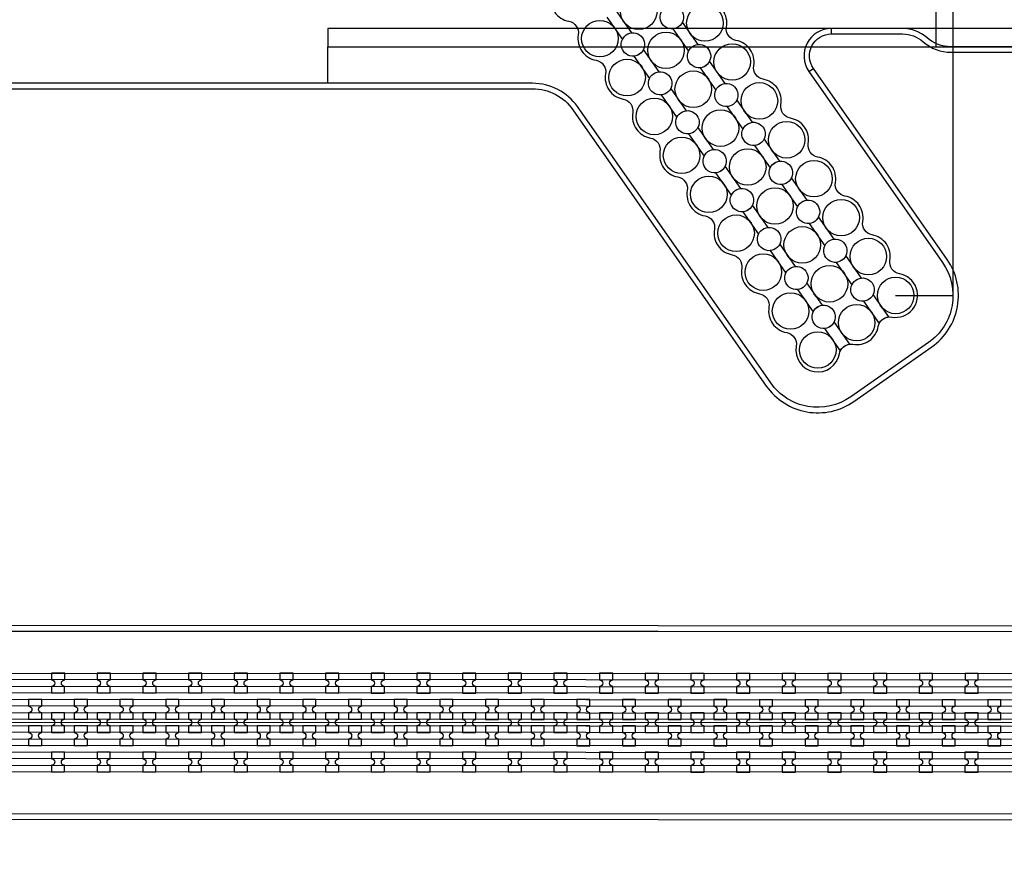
# Model space of a CAD drawing. Extents: x -63500 to 63500, y -63500 to 63500.
# Tile 139 of 256: x 10335 to 15725, y -20213 to -15542. Entities that reach past the tile are written whole.
import ezdxf

# ---------------------------------------------------------------- set-up
doc = ezdxf.new("R2010")
doc.units = 13
doc.header["$MEASUREMENT"] = 0
for name, color, linetype in [('1_Metal', 2, 'Continuous'), ('2_Electrodes', 5, 'Continuous'), ('3_Outline', 4, 'Continuous')]:
    doc.layers.add(name, color=color, linetype=linetype)

msp = doc.modelspace()

# ---------------------------------------------------------------- linework, layer by layer
for p, q in [((15443.9, -17051.2), (15443.9, -11890)), ((15350, -15090), (15350, -15690)), ((17760.6, -15590), (12022.2, -15590)), ((12022.2, -15590), (12022.2, -15690)), ((12022.2, -15890), (12022.2, -15690)), ((12022.2, -15690), (17305.1, -15690)), ((15129.9, -17051.2), (15443.9, -17051.2)), ((3755.5, -18887.2), (22255.5, -18890.3)), ((22255.5, -19390.3), (3755.5, -19387.2))]:
    msp.add_line(p, q)
for radius in [50000, 47500, 45000]:
    msp.add_circle((0, 0), radius)
at = {"layer": '1_Metal'}
for points in [[(-50000, 0, 1), (50000, 0), (51000, 0, -1), (-51000, 0)], [(3755.4, -19477.2), (4159.5, -19477.2), (31979.5, -19481.9, 0.414214), (33819.8, -17642.3), (33819.8, -17142.3, 0.414214), (31980.2, -15301.9), (30744.9, -15301.7, 0.244698), (30730.2, -15309.4), (30688.8, -15280.4), (30753.4, -15188.2), (30766.3, -15197.3, 0.013045), (30766.8, -15200.6, -0.091902), (30766.4, -15244.3, 0.471648), (30784.1, -15265.7), (31980.2, -15265.9, -0.414214), (33855.8, -17142.3), (33855.8, -17642.3, -0.414214), (31979.4, -19517.9), (4159.5, -19513.2), (3755.4, -19513.2)], [(3755.5, -19405.2), (4159.5, -19405.2), (31979.5, -19409.9, 0.414214), (33747.8, -17642.2), (33747.8, -17142.2, 0.414214), (31980.1, -15373.9), (30693.8, -15373.7, 0.244698), (30679, -15381.4), (30638.2, -15352.8), (30688.8, -15280.4), (30730.2, -15309.4, 0.606815), (30744.9, -15337.7), (31980.2, -15337.9, -0.414214), (33783.8, -17142.2), (33783.8, -17642.2, -0.414214), (31979.5, -19445.9), (4159.5, -19441.2), (3755.5, -19441.2)], [(3755.5, -19333.2), (4159.5, -19333.2), (31979.5, -19337.9, 0.414214), (33675.8, -17642.2), (33675.8, -17142.2, 0.414214), (31980.1, -15445.9), (30643.5, -15445.7, 0.244698), (30628.8, -15453.4), (30587.8, -15424.7), (30638.2, -15352.8), (30679, -15381.4, 0.606815), (30693.8, -15409.7), (31980.1, -15409.9, -0.414214), (33711.8, -17142.2), (33711.8, -17642.2, -0.414214), (31979.5, -19373.9), (4159.5, -19369.2), (3755.5, -19369.2)], [(3755.5, -19261.2), (4159.5, -19261.2), (31979.5, -19265.9, 0.414214), (33603.8, -17642.2), (33603.8, -17142.2, 0.414214), (31980.1, -15517.9), (30593.1, -15517.7, 0.188661), (30580.8, -15522.5, -0.063999), (30555.9, -15540.2), (30523, -15517.2), (30587.8, -15424.7), (30628.8, -15453.4, 0.606815), (30643.5, -15481.7), (31980.1, -15481.9, -0.414214), (33639.8, -17142.2), (33639.8, -17642.2, -0.414214), (31979.5, -19301.9), (4159.5, -19297.2), (3755.5, -19297.2)], [(10509.5, -19226.4), (10581.5, -19226.4), (10581.5, -19190.4, -0.414214), (10563.6, -19172.4), (10563.6, -19172.4, -0.414214), (10581.6, -19154.4), (10581.6, -19118.4), (10509.6, -19118.4), (10509.6, -19154.4, -0.414214), (10527.6, -19172.4), (10527.6, -19172.4, -0.414214), (10509.5, -19190.4)], [(10759.5, -19226.4), (10831.5, -19226.4), (10831.5, -19190.4, -0.414214), (10813.6, -19172.4), (10813.6, -19172.4, -0.414214), (10831.6, -19154.4), (10831.6, -19118.4), (10759.6, -19118.4), (10759.6, -19154.4, -0.414214), (10777.6, -19172.4), (10777.6, -19172.4, -0.414214), (10759.5, -19190.4)], [(11009.5, -19226.5), (11081.5, -19226.5), (11081.5, -19190.5, -0.414214), (11063.6, -19172.5), (11063.6, -19172.5, -0.414214), (11081.6, -19154.5), (11081.6, -19118.5), (11009.6, -19118.5), (11009.6, -19154.5, -0.414214), (11027.6, -19172.5), (11027.6, -19172.5, -0.414214), (11009.5, -19190.5)], [(11259.5, -19226.5), (11331.5, -19226.5), (11331.5, -19190.5, -0.414214), (11313.6, -19172.5), (11313.6, -19172.5, -0.414214), (11331.6, -19154.5), (11331.6, -19118.5), (11259.6, -19118.5), (11259.6, -19154.5, -0.414214), (11277.6, -19172.5), (11277.6, -19172.5, -0.414214), (11259.5, -19190.5)], [(11509.5, -19226.6), (11581.5, -19226.6), (11581.5, -19190.6, -0.414214), (11563.6, -19172.6), (11563.6, -19172.6, -0.414214), (11581.6, -19154.6), (11581.6, -19118.6), (11509.6, -19118.6), (11509.6, -19154.6, -0.414214), (11527.6, -19172.6), (11527.6, -19172.6, -0.414214), (11509.5, -19190.6)], [(11759.5, -19226.6), (11831.5, -19226.6), (11831.5, -19190.6, -0.414214), (11813.6, -19172.6), (11813.6, -19172.6, -0.414214), (11831.6, -19154.6), (11831.6, -19118.6), (11759.6, -19118.6), (11759.6, -19154.6, -0.414214), (11777.6, -19172.6), (11777.6, -19172.6, -0.414214), (11759.5, -19190.6)], [(12009.5, -19226.6), (12081.5, -19226.7), (12081.5, -19190.7, -0.414214), (12063.6, -19172.7), (12063.6, -19172.7, -0.414214), (12081.6, -19154.7), (12081.6, -19118.7), (12009.6, -19118.6), (12009.6, -19154.6, -0.414214), (12027.6, -19172.6), (12027.6, -19172.6, -0.414214), (12009.5, -19190.6)], [(12259.5, -19226.7), (12331.5, -19226.7), (12331.5, -19190.7, -0.414214), (12313.6, -19172.7), (12313.6, -19172.7, -0.414214), (12331.6, -19154.7), (12331.6, -19118.7), (12259.6, -19118.7), (12259.6, -19154.7, -0.414214), (12277.6, -19172.7), (12277.6, -19172.7, -0.414214), (12259.5, -19190.7)], [(12509.5, -19226.7), (12581.5, -19226.7), (12581.5, -19190.7, -0.414214), (12563.6, -19172.7), (12563.6, -19172.7, -0.414214), (12581.6, -19154.7), (12581.6, -19118.7), (12509.6, -19118.7), (12509.6, -19154.7, -0.414214), (12527.6, -19172.7), (12527.6, -19172.7, -0.414214), (12509.5, -19190.7)], [(12759.5, -19226.8), (12831.5, -19226.8), (12831.5, -19190.8, -0.414214), (12813.6, -19172.8), (12813.6, -19172.8, -0.414214), (12831.6, -19154.8), (12831.6, -19118.8), (12759.6, -19118.8), (12759.6, -19154.8, -0.414214), (12777.6, -19172.8), (12777.6, -19172.8, -0.414214), (12759.5, -19190.8)], [(13009.5, -19226.8), (13081.5, -19226.8), (13081.5, -19190.8, -0.414214), (13063.6, -19172.8), (13063.6, -19172.8, -0.414214), (13081.6, -19154.8), (13081.6, -19118.8), (13009.6, -19118.8), (13009.6, -19154.8, -0.414214), (13027.6, -19172.8), (13027.6, -19172.8, -0.414214), (13009.5, -19190.8)], [(13259.5, -19226.9), (13331.5, -19226.9), (13331.5, -19190.9, -0.414214), (13313.6, -19172.9), (13313.6, -19172.9, -0.414214), (13331.6, -19154.9), (13331.6, -19118.9), (13259.6, -19118.9), (13259.6, -19154.9, -0.414214), (13277.6, -19172.9), (13277.6, -19172.9, -0.414214), (13259.5, -19190.9)], [(13509.5, -19226.9), (13581.5, -19226.9), (13581.5, -19190.9, -0.414214), (13563.6, -19172.9), (13563.6, -19172.9, -0.414214), (13581.6, -19154.9), (13581.6, -19118.9), (13509.6, -19118.9), (13509.6, -19154.9, -0.414214), (13527.6, -19172.9), (13527.6, -19172.9, -0.414214), (13509.5, -19190.9)], [(13759.5, -19226.9), (13831.5, -19227), (13831.5, -19191, -0.414214), (13813.6, -19172.9), (13813.6, -19172.9, -0.414214), (13831.6, -19155), (13831.6, -19119), (13759.6, -19118.9), (13759.6, -19154.9, -0.414214), (13777.6, -19172.9), (13777.6, -19172.9, -0.414214), (13759.5, -19190.9)], [(14009.5, -19227), (14081.5, -19227), (14081.5, -19191, -0.414214), (14063.6, -19173), (14063.6, -19173, -0.414214), (14081.6, -19155), (14081.6, -19119), (14009.6, -19119), (14009.6, -19155, -0.414214), (14027.6, -19173), (14027.6, -19173, -0.414214), (14009.5, -19191)], [(14259.5, -19227), (14331.5, -19227), (14331.5, -19191, -0.414214), (14313.6, -19173), (14313.6, -19173, -0.414214), (14331.6, -19155), (14331.6, -19119), (14259.6, -19119), (14259.6, -19155, -0.414214), (14277.6, -19173), (14277.6, -19173, -0.414214), (14259.5, -19191)], [(14509.5, -19227.1), (14581.5, -19227.1), (14581.5, -19191.1, -0.414214), (14563.6, -19173.1), (14563.6, -19173.1, -0.414214), (14581.6, -19155.1), (14581.6, -19119.1), (14509.6, -19119.1), (14509.6, -19155.1, -0.414214), (14527.6, -19173.1), (14527.6, -19173.1, -0.414214), (14509.5, -19191.1)], [(14759.5, -19227.1), (14831.5, -19227.1), (14831.5, -19191.1, -0.414214), (14813.6, -19173.1), (14813.6, -19173.1, -0.414214), (14831.6, -19155.1), (14831.6, -19119.1), (14759.6, -19119.1), (14759.6, -19155.1, -0.414214), (14777.6, -19173.1), (14777.6, -19173.1, -0.414214), (14759.5, -19191.1)], [(15009.5, -19227.1), (15081.5, -19227.2), (15081.5, -19191.2, -0.414214), (15063.6, -19173.2), (15063.6, -19173.2, -0.414214), (15081.6, -19155.2), (15081.6, -19119.2), (15009.6, -19119.1), (15009.6, -19155.1, -0.414214), (15027.6, -19173.2), (15027.6, -19173.2, -0.414214), (15009.5, -19191.1)], [(15259.5, -19227.2), (15331.5, -19227.2), (15331.5, -19191.2, -0.414214), (15313.6, -19173.2), (15313.6, -19173.2, -0.414214), (15331.6, -19155.2), (15331.6, -19119.2), (15259.6, -19119.2), (15259.6, -19155.2, -0.414214), (15277.6, -19173.2), (15277.6, -19173.2, -0.414214), (15259.5, -19191.2)], [(15509.5, -19227.2), (15581.5, -19227.2), (15581.5, -19191.2, -0.414214), (15563.6, -19173.2), (15563.6, -19173.2, -0.414214), (15581.6, -19155.2), (15581.6, -19119.2), (15509.6, -19119.2), (15509.6, -19155.2, -0.414214), (15527.6, -19173.2), (15527.6, -19173.2, -0.414214), (15509.5, -19191.2)], [(10456.4, -19370.4), (10456.4, -19334.4, -0.414214), (10438.4, -19316.4), (10438.4, -19316.4, -0.414214), (10456.4, -19298.4), (10456.4, -19262.4), (10384.4, -19262.4), (10384.4, -19298.4, -0.414214), (10402.4, -19316.4), (10402.4, -19316.4, -0.414214), (10384.4, -19334.4), (10384.4, -19370.4)], [(10706.4, -19370.4), (10706.4, -19334.4, -0.414214), (10688.4, -19316.4), (10688.4, -19316.4, -0.414214), (10706.4, -19298.4), (10706.4, -19262.4), (10634.4, -19262.4), (10634.4, -19298.4, -0.414214), (10652.4, -19316.4), (10652.4, -19316.4, -0.414214), (10634.4, -19334.4), (10634.4, -19370.4)], [(10956.4, -19370.5), (10956.4, -19334.5, -0.414214), (10938.4, -19316.5), (10938.4, -19316.5, -0.414214), (10956.4, -19298.5), (10956.4, -19262.5), (10884.4, -19262.5), (10884.4, -19298.5, -0.414214), (10902.4, -19316.5), (10902.4, -19316.5, -0.414214), (10884.4, -19334.5), (10884.4, -19370.5)], [(11206.4, -19370.5), (11206.4, -19334.5, -0.414214), (11188.4, -19316.5), (11188.4, -19316.5, -0.414214), (11206.4, -19298.5), (11206.4, -19262.5), (11134.4, -19262.5), (11134.4, -19298.5, -0.414214), (11152.4, -19316.5), (11152.4, -19316.5, -0.414214), (11134.4, -19334.5), (11134.4, -19370.5)], [(11456.4, -19370.5), (11456.4, -19334.5, -0.414214), (11438.4, -19316.5), (11438.4, -19316.5, -0.414214), (11456.4, -19298.5), (11456.4, -19262.5), (11384.4, -19262.5), (11384.4, -19298.5, -0.414214), (11402.4, -19316.5), (11402.4, -19316.5, -0.414214), (11384.4, -19334.5), (11384.4, -19370.5)], [(11706.4, -19370.6), (11706.4, -19334.6, -0.414214), (11688.4, -19316.6), (11688.4, -19316.6, -0.414214), (11706.4, -19298.6), (11706.4, -19262.6), (11634.4, -19262.6), (11634.4, -19298.6, -0.414214), (11652.4, -19316.6), (11652.4, -19316.6, -0.414214), (11634.4, -19334.6), (11634.4, -19370.6)], [(11956.4, -19370.6), (11956.4, -19334.6, -0.414214), (11938.4, -19316.6), (11938.4, -19316.6, -0.414214), (11956.4, -19298.6), (11956.4, -19262.6), (11884.4, -19262.6), (11884.4, -19298.6, -0.414214), (11902.4, -19316.6), (11902.4, -19316.6, -0.414214), (11884.4, -19334.6), (11884.4, -19370.6)], [(12206.4, -19370.7), (12206.4, -19334.7, -0.414214), (12188.4, -19316.7), (12188.4, -19316.7, -0.414214), (12206.4, -19298.7), (12206.4, -19262.7), (12134.4, -19262.7), (12134.4, -19298.7, -0.414214), (12152.4, -19316.7), (12152.4, -19316.7, -0.414214), (12134.4, -19334.7), (12134.4, -19370.7)], [(12456.4, -19370.7), (12456.4, -19334.7, -0.414214), (12438.4, -19316.7), (12438.4, -19316.7, -0.414214), (12456.4, -19298.7), (12456.4, -19262.7), (12384.4, -19262.7), (12384.4, -19298.7, -0.414214), (12402.4, -19316.7), (12402.4, -19316.7, -0.414214), (12384.4, -19334.7), (12384.4, -19370.7)], [(12706.4, -19370.8), (12706.4, -19334.8, -0.414214), (12688.4, -19316.8), (12688.4, -19316.8, -0.414214), (12706.4, -19298.8), (12706.4, -19262.8), (12634.4, -19262.7), (12634.4, -19298.7, -0.414214), (12652.4, -19316.8), (12652.4, -19316.8, -0.414214), (12634.4, -19334.7), (12634.4, -19370.7)], [(12956.4, -19370.8), (12956.4, -19334.8, -0.414214), (12938.4, -19316.8), (12938.4, -19316.8, -0.414214), (12956.4, -19298.8), (12956.4, -19262.8), (12884.4, -19262.8), (12884.4, -19298.8, -0.414214), (12902.4, -19316.8), (12902.4, -19316.8, -0.414214), (12884.4, -19334.8), (12884.4, -19370.8)], [(13206.4, -19370.8), (13206.4, -19334.8, -0.414214), (13188.4, -19316.8), (13188.4, -19316.8, -0.414214), (13206.4, -19298.8), (13206.4, -19262.8), (13134.4, -19262.8), (13134.4, -19298.8, -0.414214), (13152.4, -19316.8), (13152.4, -19316.8, -0.414214), (13134.4, -19334.8), (13134.4, -19370.8)], [(13456.4, -19370.9), (13456.4, -19334.9, -0.414214), (13438.4, -19316.9), (13438.4, -19316.9, -0.414214), (13456.4, -19298.9), (13456.4, -19262.9), (13384.4, -19262.9), (13384.4, -19298.9, -0.414214), (13402.4, -19316.9), (13402.4, -19316.9, -0.414214), (13384.4, -19334.9), (13384.4, -19370.9)], [(13706.4, -19370.9), (13706.4, -19334.9, -0.414214), (13688.4, -19316.9), (13688.4, -19316.9, -0.414214), (13706.4, -19298.9), (13706.4, -19262.9), (13634.4, -19262.9), (13634.4, -19298.9, -0.414214), (13652.4, -19316.9), (13652.4, -19316.9, -0.414214), (13634.4, -19334.9), (13634.4, -19370.9)], [(13956.4, -19371), (13956.4, -19335, -0.414214), (13938.4, -19317), (13938.4, -19317, -0.414214), (13956.4, -19299), (13956.4, -19263), (13884.4, -19263), (13884.4, -19299, -0.414214), (13902.4, -19317), (13902.4, -19317, -0.414214), (13884.4, -19335), (13884.4, -19371)], [(14206.4, -19371), (14206.4, -19335, -0.414214), (14188.4, -19317), (14188.4, -19317, -0.414214), (14206.4, -19299), (14206.4, -19263), (14134.4, -19263), (14134.4, -19299, -0.414214), (14152.4, -19317), (14152.4, -19317, -0.414214), (14134.4, -19335), (14134.4, -19371)], [(14456.4, -19371.1), (14456.4, -19335.1, -0.414214), (14438.4, -19317.1), (14438.4, -19317.1, -0.414214), (14456.4, -19299.1), (14456.4, -19263.1), (14384.4, -19263), (14384.4, -19299, -0.414214), (14402.4, -19317), (14402.4, -19317, -0.414214), (14384.4, -19335), (14384.4, -19371)], [(14706.4, -19371.1), (14706.4, -19335.1, -0.414214), (14688.4, -19317.1), (14688.4, -19317.1, -0.414214), (14706.4, -19299.1), (14706.4, -19263.1), (14634.4, -19263.1), (14634.4, -19299.1, -0.414214), (14652.4, -19317.1), (14652.4, -19317.1, -0.414214), (14634.4, -19335.1), (14634.4, -19371.1)], [(14956.4, -19371.1), (14956.4, -19335.1, -0.414214), (14938.4, -19317.1), (14938.4, -19317.1, -0.414214), (14956.4, -19299.1), (14956.4, -19263.1), (14884.4, -19263.1), (14884.4, -19299.1, -0.414214), (14902.4, -19317.1), (14902.4, -19317.1, -0.414214), (14884.4, -19335.1), (14884.4, -19371.1)], [(15206.4, -19371.2), (15206.4, -19335.2, -0.414214), (15188.4, -19317.2), (15188.4, -19317.2, -0.414214), (15206.4, -19299.2), (15206.4, -19263.2), (15134.4, -19263.2), (15134.4, -19299.2, -0.414214), (15152.4, -19317.2), (15152.4, -19317.2, -0.414214), (15134.4, -19335.2), (15134.4, -19371.2)], [(15456.4, -19371.2), (15456.4, -19335.2, -0.414214), (15438.4, -19317.2), (15438.4, -19317.2, -0.414214), (15456.4, -19299.2), (15456.4, -19263.2), (15384.4, -19263.2), (15384.4, -19299.2, -0.414214), (15402.4, -19317.2), (15402.4, -19317.2, -0.414214), (15384.4, -19335.2), (15384.4, -19371.2)], [(15706.4, -19371.3), (15706.4, -19335.3, -0.414214), (15688.4, -19317.3), (15688.4, -19317.3, -0.414214), (15706.4, -19299.3), (15706.4, -19263.3), (15634.4, -19263.3), (15634.4, -19299.3, -0.414214), (15652.4, -19317.3), (15652.4, -19317.3, -0.414214), (15634.4, -19335.3), (15634.4, -19371.3)], [(10581.4, -19334.4), (10509.4, -19334.4), (10509.4, -19370.4, -0.414214), (10527.4, -19388.4), (10527.4, -19388.4, -0.414214), (10509.4, -19406.4), (10509.4, -19442.4), (10581.4, -19442.4), (10581.4, -19406.4, -0.414214), (10563.4, -19388.4), (10563.4, -19388.4, -0.414214), (10581.4, -19370.4), (10581.4, -19334.4)], [(10831.4, -19334.4), (10759.4, -19334.4), (10759.4, -19370.4, -0.414214), (10777.4, -19388.4), (10777.4, -19388.4, -0.414214), (10759.4, -19406.4), (10759.4, -19442.4), (10831.4, -19442.4), (10831.4, -19406.4, -0.414214), (10813.4, -19388.4), (10813.4, -19388.4, -0.414214), (10831.4, -19370.4), (10831.4, -19334.4)], [(11081.4, -19334.5), (11009.4, -19334.5), (11009.4, -19370.5, -0.414214), (11027.4, -19388.5), (11027.4, -19388.5, -0.414214), (11009.4, -19406.5), (11009.4, -19442.5), (11081.4, -19442.5), (11081.4, -19406.5, -0.414214), (11063.4, -19388.5), (11063.4, -19388.5, -0.414214), (11081.4, -19370.5), (11081.4, -19334.5)], [(11331.4, -19334.5), (11259.4, -19334.5), (11259.4, -19370.5, -0.414214), (11277.4, -19388.5), (11277.4, -19388.5, -0.414214), (11259.4, -19406.5), (11259.4, -19442.5), (11331.4, -19442.5), (11331.4, -19406.5, -0.414214), (11313.4, -19388.5), (11313.4, -19388.5, -0.414214), (11331.4, -19370.5), (11331.4, -19334.5)], [(11581.4, -19334.6), (11509.4, -19334.6), (11509.4, -19370.6, -0.414214), (11527.4, -19388.6), (11527.4, -19388.6, -0.414214), (11509.4, -19406.6), (11509.4, -19442.6), (11581.4, -19442.6), (11581.4, -19406.6, -0.414214), (11563.4, -19388.6), (11563.4, -19388.6, -0.414214), (11581.4, -19370.6), (11581.4, -19334.6)], [(11831.4, -19334.6), (11759.4, -19334.6), (11759.4, -19370.6, -0.414214), (11777.4, -19388.6), (11777.4, -19388.6, -0.414214), (11759.4, -19406.6), (11759.4, -19442.6), (11831.4, -19442.6), (11831.4, -19406.6, -0.414214), (11813.4, -19388.6), (11813.4, -19388.6, -0.414214), (11831.4, -19370.6), (11831.4, -19334.6)], [(12081.4, -19334.7), (12009.4, -19334.6), (12009.4, -19370.6, -0.414214), (12027.4, -19388.6), (12027.4, -19388.6, -0.414214), (12009.4, -19406.6), (12009.4, -19442.6), (12081.4, -19442.7), (12081.4, -19406.7, -0.414214), (12063.4, -19388.7), (12063.4, -19388.7, -0.414214), (12081.4, -19370.7), (12081.4, -19334.7)], [(12331.4, -19334.7), (12259.4, -19334.7), (12259.4, -19370.7, -0.414214), (12277.4, -19388.7), (12277.4, -19388.7, -0.414214), (12259.4, -19406.7), (12259.4, -19442.7), (12331.4, -19442.7), (12331.4, -19406.7, -0.414214), (12313.4, -19388.7), (12313.4, -19388.7, -0.414214), (12331.4, -19370.7), (12331.4, -19334.7)], [(12581.4, -19334.7), (12509.4, -19334.7), (12509.4, -19370.7, -0.414214), (12527.4, -19388.7), (12527.4, -19388.7, -0.414214), (12509.4, -19406.7), (12509.4, -19442.7), (12581.4, -19442.7), (12581.4, -19406.7, -0.414214), (12563.4, -19388.7), (12563.4, -19388.7, -0.414214), (12581.4, -19370.7), (12581.4, -19334.7)], [(12831.4, -19334.8), (12759.4, -19334.8), (12759.4, -19370.8, -0.414214), (12777.4, -19388.8), (12777.4, -19388.8, -0.414214), (12759.4, -19406.8), (12759.4, -19442.8), (12831.4, -19442.8), (12831.4, -19406.8, -0.414214), (12813.4, -19388.8), (12813.4, -19388.8, -0.414214), (12831.4, -19370.8), (12831.4, -19334.8)], [(13081.4, -19334.8), (13009.4, -19334.8), (13009.4, -19370.8, -0.414214), (13027.4, -19388.8), (13027.4, -19388.8, -0.414214), (13009.4, -19406.8), (13009.4, -19442.8), (13081.4, -19442.8), (13081.4, -19406.8, -0.414214), (13063.4, -19388.8), (13063.4, -19388.8, -0.414214), (13081.4, -19370.8), (13081.4, -19334.8)], [(13331.4, -19334.9), (13259.4, -19334.9), (13259.4, -19370.9, -0.414214), (13277.4, -19388.9), (13277.4, -19388.9, -0.414214), (13259.4, -19406.9), (13259.4, -19442.9), (13331.4, -19442.9), (13331.4, -19406.9, -0.414214), (13313.4, -19388.9), (13313.4, -19388.9, -0.414214), (13331.4, -19370.9), (13331.4, -19334.9)], [(13581.4, -19334.9), (13509.4, -19334.9), (13509.4, -19370.9, -0.414214), (13527.4, -19388.9), (13527.4, -19388.9, -0.414214), (13509.4, -19406.9), (13509.4, -19442.9), (13581.4, -19442.9), (13581.4, -19406.9, -0.414214), (13563.4, -19388.9), (13563.4, -19388.9, -0.414214), (13581.4, -19370.9), (13581.4, -19334.9)], [(13831.4, -19335), (13759.4, -19334.9), (13759.4, -19370.9, -0.414214), (13777.4, -19388.9), (13777.4, -19388.9, -0.414214), (13759.4, -19406.9), (13759.4, -19442.9), (13831.4, -19443), (13831.4, -19407, -0.414214), (13813.4, -19388.9), (13813.4, -19388.9, -0.414214), (13831.4, -19371), (13831.4, -19335)], [(14081.4, -19335), (14009.4, -19335), (14009.4, -19371, -0.414214), (14027.4, -19389), (14027.4, -19389, -0.414214), (14009.4, -19407), (14009.4, -19443), (14081.4, -19443), (14081.4, -19407, -0.414214), (14063.4, -19389), (14063.4, -19389, -0.414214), (14081.4, -19371), (14081.4, -19335)], [(14331.4, -19335), (14259.4, -19335), (14259.4, -19371, -0.414214), (14277.4, -19389), (14277.4, -19389, -0.414214), (14259.4, -19407), (14259.4, -19443), (14331.4, -19443), (14331.4, -19407, -0.414214), (14313.4, -19389), (14313.4, -19389, -0.414214), (14331.4, -19371), (14331.4, -19335)], [(14581.4, -19335.1), (14509.4, -19335.1), (14509.4, -19371.1, -0.414214), (14527.4, -19389.1), (14527.4, -19389.1, -0.414214), (14509.4, -19407.1), (14509.4, -19443.1), (14581.4, -19443.1), (14581.4, -19407.1, -0.414214), (14563.4, -19389.1), (14563.4, -19389.1, -0.414214), (14581.4, -19371.1), (14581.4, -19335.1)], [(14831.4, -19335.1), (14759.4, -19335.1), (14759.4, -19371.1, -0.414214), (14777.4, -19389.1), (14777.4, -19389.1, -0.414214), (14759.4, -19407.1), (14759.4, -19443.1), (14831.4, -19443.1), (14831.4, -19407.1, -0.414214), (14813.4, -19389.1), (14813.4, -19389.1, -0.414214), (14831.4, -19371.1), (14831.4, -19335.1)], [(15081.4, -19335.2), (15009.4, -19335.1), (15009.4, -19371.1, -0.414214), (15027.4, -19389.2), (15027.4, -19389.2, -0.414214), (15009.4, -19407.1), (15009.4, -19443.1), (15081.4, -19443.2), (15081.4, -19407.2, -0.414214), (15063.4, -19389.2), (15063.4, -19389.2, -0.414214), (15081.4, -19371.2), (15081.4, -19335.2)], [(15331.4, -19335.2), (15259.4, -19335.2), (15259.4, -19371.2, -0.414214), (15277.4, -19389.2), (15277.4, -19389.2, -0.414214), (15259.4, -19407.2), (15259.4, -19443.2), (15331.4, -19443.2), (15331.4, -19407.2, -0.414214), (15313.4, -19389.2), (15313.4, -19389.2, -0.414214), (15331.4, -19371.2), (15331.4, -19335.2)], [(15581.4, -19335.2), (15509.4, -19335.2), (15509.4, -19371.2, -0.414214), (15527.4, -19389.2), (15527.4, -19389.2, -0.414214), (15509.4, -19407.2), (15509.4, -19443.2), (15581.4, -19443.2), (15581.4, -19407.2, -0.414214), (15563.4, -19389.2), (15563.4, -19389.2, -0.414214), (15581.4, -19371.2), (15581.4, -19335.2)], [(10456.4, -19406.4), (10384.4, -19406.4), (10384.4, -19442.4, -0.414214), (10402.4, -19460.4), (10402.4, -19460.4, -0.414214), (10384.4, -19478.4), (10384.4, -19514.4), (10456.4, -19514.4), (10456.4, -19478.4, -0.414214), (10438.4, -19460.4), (10438.4, -19460.4, -0.414214), (10456.4, -19442.4), (10456.4, -19406.4)], [(10706.4, -19406.4), (10634.4, -19406.4), (10634.4, -19442.4, -0.414214), (10652.4, -19460.4), (10652.4, -19460.4, -0.414214), (10634.4, -19478.4), (10634.4, -19514.4), (10706.4, -19514.4), (10706.4, -19478.4, -0.414214), (10688.4, -19460.4), (10688.4, -19460.4, -0.414214), (10706.4, -19442.4), (10706.4, -19406.4)], [(10956.4, -19406.5), (10884.4, -19406.5), (10884.4, -19442.5, -0.414214), (10902.4, -19460.5), (10902.4, -19460.5, -0.414214), (10884.4, -19478.5), (10884.4, -19514.5), (10956.4, -19514.5), (10956.4, -19478.5, -0.414214), (10938.4, -19460.5), (10938.4, -19460.5, -0.414214), (10956.4, -19442.5), (10956.4, -19406.5)], [(11206.4, -19406.5), (11134.4, -19406.5), (11134.4, -19442.5, -0.414214), (11152.4, -19460.5), (11152.4, -19460.5, -0.414214), (11134.4, -19478.5), (11134.4, -19514.5), (11206.4, -19514.5), (11206.4, -19478.5, -0.414214), (11188.4, -19460.5), (11188.4, -19460.5, -0.414214), (11206.4, -19442.5), (11206.4, -19406.5)], [(11456.4, -19406.5), (11384.4, -19406.5), (11384.4, -19442.5, -0.414214), (11402.4, -19460.5), (11402.4, -19460.5, -0.414214), (11384.4, -19478.5), (11384.4, -19514.5), (11456.4, -19514.5), (11456.4, -19478.5, -0.414214), (11438.4, -19460.5), (11438.4, -19460.5, -0.414214), (11456.4, -19442.5), (11456.4, -19406.5)], [(11706.4, -19406.6), (11634.4, -19406.6), (11634.4, -19442.6, -0.414214), (11652.4, -19460.6), (11652.4, -19460.6, -0.414214), (11634.4, -19478.6), (11634.4, -19514.6), (11706.4, -19514.6), (11706.4, -19478.6, -0.414214), (11688.4, -19460.6), (11688.4, -19460.6, -0.414214), (11706.4, -19442.6), (11706.4, -19406.6)], [(11956.4, -19406.6), (11884.4, -19406.6), (11884.4, -19442.6, -0.414214), (11902.4, -19460.6), (11902.4, -19460.6, -0.414214), (11884.4, -19478.6), (11884.4, -19514.6), (11956.4, -19514.6), (11956.4, -19478.6, -0.414214), (11938.4, -19460.6), (11938.4, -19460.6, -0.414214), (11956.4, -19442.6), (11956.4, -19406.6)], [(12206.4, -19406.7), (12134.4, -19406.7), (12134.4, -19442.7, -0.414214), (12152.4, -19460.7), (12152.4, -19460.7, -0.414214), (12134.4, -19478.7), (12134.4, -19514.7), (12206.4, -19514.7), (12206.4, -19478.7, -0.414214), (12188.4, -19460.7), (12188.4, -19460.7, -0.414214), (12206.4, -19442.7), (12206.4, -19406.7)], [(12456.4, -19406.7), (12384.4, -19406.7), (12384.4, -19442.7, -0.414214), (12402.4, -19460.7), (12402.4, -19460.7, -0.414214), (12384.4, -19478.7), (12384.4, -19514.7), (12456.4, -19514.7), (12456.4, -19478.7, -0.414214), (12438.4, -19460.7), (12438.4, -19460.7, -0.414214), (12456.4, -19442.7), (12456.4, -19406.7)], [(12706.4, -19406.8), (12634.4, -19406.7), (12634.4, -19442.7, -0.414214), (12652.4, -19460.8), (12652.4, -19460.8, -0.414214), (12634.4, -19478.7), (12634.4, -19514.7), (12706.4, -19514.8), (12706.4, -19478.8, -0.414214), (12688.4, -19460.8), (12688.4, -19460.8, -0.414214), (12706.4, -19442.8), (12706.4, -19406.8)], [(12956.4, -19406.8), (12884.4, -19406.8), (12884.4, -19442.8, -0.414214), (12902.4, -19460.8), (12902.4, -19460.8, -0.414214), (12884.4, -19478.8), (12884.4, -19514.8), (12956.4, -19514.8), (12956.4, -19478.8, -0.414214), (12938.4, -19460.8), (12938.4, -19460.8, -0.414214), (12956.4, -19442.8), (12956.4, -19406.8)], [(13206.4, -19406.8), (13134.4, -19406.8), (13134.4, -19442.8, -0.414214), (13152.4, -19460.8), (13152.4, -19460.8, -0.414214), (13134.4, -19478.8), (13134.4, -19514.8), (13206.4, -19514.8), (13206.4, -19478.8, -0.414214), (13188.4, -19460.8), (13188.4, -19460.8, -0.414214), (13206.4, -19442.8), (13206.4, -19406.8)], [(13456.4, -19406.9), (13384.4, -19406.9), (13384.4, -19442.9, -0.414214), (13402.4, -19460.9), (13402.4, -19460.9, -0.414214), (13384.4, -19478.9), (13384.4, -19514.9), (13456.4, -19514.9), (13456.4, -19478.9, -0.414214), (13438.4, -19460.9), (13438.4, -19460.9, -0.414214), (13456.4, -19442.9), (13456.4, -19406.9)], [(13706.4, -19406.9), (13634.4, -19406.9), (13634.4, -19442.9, -0.414214), (13652.4, -19460.9), (13652.4, -19460.9, -0.414214), (13634.4, -19478.9), (13634.4, -19514.9), (13706.4, -19514.9), (13706.4, -19478.9, -0.414214), (13688.4, -19460.9), (13688.4, -19460.9, -0.414214), (13706.4, -19442.9), (13706.4, -19406.9)], [(13956.4, -19407), (13884.4, -19407), (13884.4, -19443, -0.414214), (13902.4, -19461), (13902.4, -19461, -0.414214), (13884.4, -19479), (13884.4, -19515), (13956.4, -19515), (13956.4, -19479, -0.414214), (13938.4, -19461), (13938.4, -19461, -0.414214), (13956.4, -19443), (13956.4, -19407)], [(14206.4, -19407), (14134.4, -19407), (14134.4, -19443, -0.414214), (14152.4, -19461), (14152.4, -19461, -0.414214), (14134.4, -19479), (14134.4, -19515), (14206.4, -19515), (14206.4, -19479, -0.414214), (14188.4, -19461), (14188.4, -19461, -0.414214), (14206.4, -19443), (14206.4, -19407)], [(14456.4, -19407.1), (14384.4, -19407), (14384.4, -19443, -0.414214), (14402.4, -19461), (14402.4, -19461, -0.414214), (14384.4, -19479), (14384.4, -19515), (14456.4, -19515.1), (14456.4, -19479.1, -0.414214), (14438.4, -19461.1), (14438.4, -19461.1, -0.414214), (14456.4, -19443.1), (14456.4, -19407.1)], [(14706.4, -19407.1), (14634.4, -19407.1), (14634.4, -19443.1, -0.414214), (14652.4, -19461.1), (14652.4, -19461.1, -0.414214), (14634.4, -19479.1), (14634.4, -19515.1), (14706.4, -19515.1), (14706.4, -19479.1, -0.414214), (14688.4, -19461.1), (14688.4, -19461.1, -0.414214), (14706.4, -19443.1), (14706.4, -19407.1)], [(14956.4, -19407.1), (14884.4, -19407.1), (14884.4, -19443.1, -0.414214), (14902.4, -19461.1), (14902.4, -19461.1, -0.414214), (14884.4, -19479.1), (14884.4, -19515.1), (14956.4, -19515.1), (14956.4, -19479.1, -0.414214), (14938.4, -19461.1), (14938.4, -19461.1, -0.414214), (14956.4, -19443.1), (14956.4, -19407.1)], [(15206.4, -19407.2), (15134.4, -19407.2), (15134.4, -19443.2, -0.414214), (15152.4, -19461.2), (15152.4, -19461.2, -0.414214), (15134.4, -19479.2), (15134.4, -19515.2), (15206.4, -19515.2), (15206.4, -19479.2, -0.414214), (15188.4, -19461.2), (15188.4, -19461.2, -0.414214), (15206.4, -19443.2), (15206.4, -19407.2)], [(15456.4, -19407.2), (15384.4, -19407.2), (15384.4, -19443.2, -0.414214), (15402.4, -19461.2), (15402.4, -19461.2, -0.414214), (15384.4, -19479.2), (15384.4, -19515.2), (15456.4, -19515.2), (15456.4, -19479.2, -0.414214), (15438.4, -19461.2), (15438.4, -19461.2, -0.414214), (15456.4, -19443.2), (15456.4, -19407.2)], [(15706.4, -19407.3), (15634.4, -19407.3), (15634.4, -19443.3, -0.414214), (15652.4, -19461.3), (15652.4, -19461.3, -0.414214), (15634.4, -19479.3), (15634.4, -19515.3), (15706.4, -19515.3), (15706.4, -19479.3, -0.414214), (15688.4, -19461.3), (15688.4, -19461.3, -0.414214), (15706.4, -19443.3), (15706.4, -19407.3)], [(10509.4, -19658.4), (10581.4, -19658.4), (10581.4, -19622.4, -0.414214), (10563.4, -19604.4), (10563.4, -19604.4, -0.414214), (10581.4, -19586.4), (10581.4, -19550.4), (10509.4, -19550.4), (10509.4, -19586.4, -0.414214), (10527.4, -19604.4), (10527.4, -19604.4, -0.414214), (10509.4, -19622.4)], [(10759.4, -19658.4), (10831.4, -19658.4), (10831.4, -19622.4, -0.414214), (10813.4, -19604.4), (10813.4, -19604.4, -0.414214), (10831.4, -19586.4), (10831.4, -19550.4), (10759.4, -19550.4), (10759.4, -19586.4, -0.414214), (10777.4, -19604.4), (10777.4, -19604.4, -0.414214), (10759.4, -19622.4)], [(11009.4, -19658.5), (11081.4, -19658.5), (11081.4, -19622.5, -0.414214), (11063.4, -19604.5), (11063.4, -19604.5, -0.414214), (11081.4, -19586.5), (11081.4, -19550.5), (11009.4, -19550.5), (11009.4, -19586.5, -0.414214), (11027.4, -19604.5), (11027.4, -19604.5, -0.414214), (11009.4, -19622.5)], [(11259.4, -19658.5), (11331.4, -19658.5), (11331.4, -19622.5, -0.414214), (11313.4, -19604.5), (11313.4, -19604.5, -0.414214), (11331.4, -19586.5), (11331.4, -19550.5), (11259.4, -19550.5), (11259.4, -19586.5, -0.414214), (11277.4, -19604.5), (11277.4, -19604.5, -0.414214), (11259.4, -19622.5)], [(11509.4, -19658.6), (11581.4, -19658.6), (11581.4, -19622.6, -0.414214), (11563.4, -19604.6), (11563.4, -19604.6, -0.414214), (11581.4, -19586.6), (11581.4, -19550.6), (11509.4, -19550.6), (11509.4, -19586.6, -0.414214), (11527.4, -19604.6), (11527.4, -19604.6, -0.414214), (11509.4, -19622.6)], [(11759.4, -19658.6), (11831.4, -19658.6), (11831.4, -19622.6, -0.414214), (11813.4, -19604.6), (11813.4, -19604.6, -0.414214), (11831.4, -19586.6), (11831.4, -19550.6), (11759.4, -19550.6), (11759.4, -19586.6, -0.414214), (11777.4, -19604.6), (11777.4, -19604.6, -0.414214), (11759.4, -19622.6)], [(12009.4, -19658.6), (12081.4, -19658.7), (12081.4, -19622.7, -0.414214), (12063.4, -19604.7), (12063.4, -19604.7, -0.414214), (12081.4, -19586.7), (12081.4, -19550.7), (12009.4, -19550.6), (12009.4, -19586.6, -0.414214), (12027.4, -19604.6), (12027.4, -19604.6, -0.414214), (12009.4, -19622.6)], [(12259.4, -19658.7), (12331.4, -19658.7), (12331.4, -19622.7, -0.414214), (12313.4, -19604.7), (12313.4, -19604.7, -0.414214), (12331.4, -19586.7), (12331.4, -19550.7), (12259.4, -19550.7), (12259.4, -19586.7, -0.414214), (12277.4, -19604.7), (12277.4, -19604.7, -0.414214), (12259.4, -19622.7)], [(12509.4, -19658.7), (12581.4, -19658.7), (12581.4, -19622.7, -0.414214), (12563.4, -19604.7), (12563.4, -19604.7, -0.414214), (12581.4, -19586.7), (12581.4, -19550.7), (12509.4, -19550.7), (12509.4, -19586.7, -0.414214), (12527.4, -19604.7), (12527.4, -19604.7, -0.414214), (12509.4, -19622.7)], [(12759.4, -19658.8), (12831.4, -19658.8), (12831.4, -19622.8, -0.414214), (12813.4, -19604.8), (12813.4, -19604.8, -0.414214), (12831.4, -19586.8), (12831.4, -19550.8), (12759.4, -19550.8), (12759.4, -19586.8, -0.414214), (12777.4, -19604.8), (12777.4, -19604.8, -0.414214), (12759.4, -19622.8)], [(13009.4, -19658.8), (13081.4, -19658.8), (13081.4, -19622.8, -0.414214), (13063.4, -19604.8), (13063.4, -19604.8, -0.414214), (13081.4, -19586.8), (13081.4, -19550.8), (13009.4, -19550.8), (13009.4, -19586.8, -0.414214), (13027.4, -19604.8), (13027.4, -19604.8, -0.414214), (13009.4, -19622.8)], [(13259.4, -19658.9), (13331.4, -19658.9), (13331.4, -19622.9, -0.414214), (13313.4, -19604.9), (13313.4, -19604.9, -0.414214), (13331.4, -19586.9), (13331.4, -19550.9), (13259.4, -19550.9), (13259.4, -19586.9, -0.414214), (13277.4, -19604.9), (13277.4, -19604.9, -0.414214), (13259.4, -19622.9)], [(13509.4, -19658.9), (13581.4, -19658.9), (13581.4, -19622.9, -0.414214), (13563.4, -19604.9), (13563.4, -19604.9, -0.414214), (13581.4, -19586.9), (13581.4, -19550.9), (13509.4, -19550.9), (13509.4, -19586.9, -0.414214), (13527.4, -19604.9), (13527.4, -19604.9, -0.414214), (13509.4, -19622.9)], [(13759.4, -19658.9), (13831.4, -19659), (13831.4, -19623, -0.414214), (13813.4, -19604.9), (13813.4, -19604.9, -0.414214), (13831.4, -19587), (13831.4, -19551), (13759.4, -19550.9), (13759.4, -19586.9, -0.414214), (13777.4, -19604.9), (13777.4, -19604.9, -0.414214), (13759.4, -19622.9)], [(14009.4, -19659), (14081.4, -19659), (14081.4, -19623, -0.414214), (14063.4, -19605), (14063.4, -19605, -0.414214), (14081.4, -19587), (14081.4, -19551), (14009.4, -19551), (14009.4, -19587, -0.414214), (14027.4, -19605), (14027.4, -19605, -0.414214), (14009.4, -19623)], [(14259.4, -19659), (14331.4, -19659), (14331.4, -19623, -0.414214), (14313.4, -19605), (14313.4, -19605, -0.414214), (14331.4, -19587), (14331.4, -19551), (14259.4, -19551), (14259.4, -19587, -0.414214), (14277.4, -19605), (14277.4, -19605, -0.414214), (14259.4, -19623)], [(14509.4, -19659.1), (14581.4, -19659.1), (14581.4, -19623.1, -0.414214), (14563.4, -19605.1), (14563.4, -19605.1, -0.414214), (14581.4, -19587.1), (14581.4, -19551.1), (14509.4, -19551.1), (14509.4, -19587.1, -0.414214), (14527.4, -19605.1), (14527.4, -19605.1, -0.414214), (14509.4, -19623.1)], [(14759.4, -19659.1), (14831.4, -19659.1), (14831.4, -19623.1, -0.414214), (14813.4, -19605.1), (14813.4, -19605.1, -0.414214), (14831.4, -19587.1), (14831.4, -19551.1), (14759.4, -19551.1), (14759.4, -19587.1, -0.414214), (14777.4, -19605.1), (14777.4, -19605.1, -0.414214), (14759.4, -19623.1)], [(15009.4, -19659.1), (15081.4, -19659.2), (15081.4, -19623.2, -0.414214), (15063.4, -19605.2), (15063.4, -19605.2, -0.414214), (15081.4, -19587.2), (15081.4, -19551.2), (15009.4, -19551.1), (15009.4, -19587.1, -0.414214), (15027.4, -19605.2), (15027.4, -19605.2, -0.414214), (15009.4, -19623.1)], [(15259.4, -19659.2), (15331.4, -19659.2), (15331.4, -19623.2, -0.414214), (15313.4, -19605.2), (15313.4, -19605.2, -0.414214), (15331.4, -19587.2), (15331.4, -19551.2), (15259.4, -19551.2), (15259.4, -19587.2, -0.414214), (15277.4, -19605.2), (15277.4, -19605.2, -0.414214), (15259.4, -19623.2)], [(15509.4, -19659.2), (15581.4, -19659.2), (15581.4, -19623.2, -0.414214), (15563.4, -19605.2), (15563.4, -19605.2, -0.414214), (15581.4, -19587.2), (15581.4, -19551.2), (15509.4, -19551.2), (15509.4, -19587.2, -0.414214), (15527.4, -19605.2), (15527.4, -19605.2, -0.414214), (15509.4, -19623.2)]]:
    msp.add_lwpolyline(points, format="xyb", close=True, dxfattribs=at)
for points in [[(13548.3, -15528.1), (13634, -15650.6, -1.734808), (13697.4, -15741.1), (13783.1, -15863.6, -1.734808), (13846.5, -15954.1), (13932.3, -16076.6, -1.734808), (13995.7, -16167.1), (14081.4, -16289.6, -1.734808), (14144.8, -16380.1), (14230.5, -16502.5, -1.734808), (14293.9, -16593), (14379.7, -16715.5, -1.734808), (14443, -16806), (14528.8, -16928.5, -1.734808), (14592.2, -17019), (14677.9, -17141.5, -1.734808), (14741.3, -17232), (14827.1, -17354.4, -0.339838), (14896, -17318.5, 0.414214), (15035.1, -17221.1, -0.339838), (15092.5, -17168.6), (15006.7, -17046.1, -1.734808), (14943.3, -16955.6), (14857.6, -16833.2, -1.734808), (14794.2, -16742.6), (14708.4, -16620.2, -1.734808), (14645.1, -16529.7), (14559.3, -16407.2, -1.734808), (14495.9, -16316.7), (14410.2, -16194.2, -1.734808), (14346.8, -16103.7), (14261.1, -15981.2, -1.734808), (14197.7, -15890.7), (14111.9, -15768.3, -1.734808), (14048.5, -15677.8), (13962.8, -15555.3, -1.734808), (13899.4, -15464.8)], [(13847, -15501.5, -1.734808), (13910.4, -15592), (13996.1, -15714.5, -1.734808), (14059.5, -15805), (14145.3, -15927.4, -1.734808), (14208.6, -16018), (14294.4, -16140.4, -1.734808), (14357.8, -16230.9), (14443.5, -16353.4, -1.734808), (14506.9, -16443.9), (14592.6, -16566.4, -1.734808), (14656, -16656.9), (14741.8, -16779.4, -1.734808), (14805.2, -16869.9), (14890.9, -16992.3, -1.734808), (14954.3, -17082.9), (15040, -17205.3, -0.339838), (15109, -17169.3, 1), (15150.7, -16933, -0.414214), (15098.9, -16859, 0.414214), (15001.6, -16720, -0.414214), (14949.8, -16646, 0.414214), (14852.4, -16507, -0.414214), (14800.6, -16433.1, 0.414214), (14703.3, -16294.1, -0.414214), (14651.5, -16220.1, 0.414214), (14554.2, -16081.1, -0.414214), (14502.4, -16007.1, 0.414214), (14405, -15868.1, -0.414214), (14353.3, -15794.1, 0.414214), (14255.9, -15655.1, -0.414214), (14204.1, -15581.1, 0.414214), (14106.8, -15442.1, -0.414214)], [(13263.4, -15501.4, 0.198912), (13340.9, -15550.8, -0.414214), (13392.7, -15624.8, 0.414214), (13490, -15763.8, -0.414214), (13541.8, -15837.7, 0.414214), (13639.2, -15976.7, -0.414214), (13690.9, -16050.7, 0.414214), (13788.3, -16189.7, -0.414214), (13840.1, -16263.7, 0.414214), (13937.4, -16402.7, -0.414214), (13989.2, -16476.7, 0.414214), (14086.5, -16615.7, -0.414214), (14138.3, -16689.6, 0.414214), (14235.7, -16828.7, -0.414214), (14287.5, -16902.6, 0.414214), (14384.8, -17041.6, -0.414214), (14436.6, -17115.6, 0.414214), (14533.9, -17254.6, -0.414214), (14585.7, -17328.6, 1), (14822.1, -17370.3, -0.339838), (14879.5, -17317.7), (14793.7, -17195.3, -1.734808), (14730.3, -17104.8), (14644.6, -16982.3, -1.734808), (14581.2, -16891.8), (14495.5, -16769.3, -1.734808), (14432.1, -16678.8), (14346.3, -16556.3, -1.734808), (14283, -16465.8), (14197.2, -16343.4, -1.734808), (14133.8, -16252.8), (14048.1, -16130.4, -1.734808), (13984.7, -16039.9), (13898.9, -15917.4, -1.734808), (13835.6, -15826.9), (13749.8, -15704.4, -1.734808), (13686.4, -15613.9), (13600.7, -15491.4, -1.734808)], [(31979.5, -19157.9), (4159.5, -19153.1), (3755.5, -19153.1), (3755.5, -19117.2), (4159.5, -19117.2), (31979.6, -19121.9, 0.414214)], [(31979.6, -19229.9), (4159.5, -19225.2), (3755.5, -19225.2), (3755.5, -19189.2), (4159.5, -19189.2), (31979.5, -19193.9, 0.414214)], [(31979.4, -19589.9), (4159.5, -19585.2), (3755.4, -19585.2), (3755.4, -19549.2), (4159.5, -19549.2), (31979.5, -19553.9, 0.414214)], [(31979.5, -19661.9), (4159.4, -19657.2), (3755.4, -19657.2), (3755.4, -19657.2), (3755.4, -19621.2), (4159.4, -19621.2), (31979.4, -19625.9, 0.414214)]]:
    msp.add_lwpolyline(points, format="xyb", dxfattribs=at)
at = {"layer": '2_Electrodes'}
for points in [[(47500, 0, -1), (-47500, 0), (-51000, 0, 1), (51000, 0)], [(33832.1, -15812.3, -0.610914), (33929.6, -15622.3), (33929.6, -15592.3, 0.610914), (33807.7, -15829.7, -0.156977), (34230, -17142.3), (34229.9, -17642.3, -0.414214), (31979.5, -19891.9), (4753.6, -19887.3), (4753.6, -19917.3), (31979.5, -19921.9, 0.414214), (34259.9, -17642.3), (34260, -17142.3, 0.156977)]]:
    msp.add_lwpolyline(points, format="xyb", close=True, dxfattribs=at)
for points in [[(7994.9, -15920), (13142.5, -15920, -0.244698), (13363.7, -16035.1), (14422.1, -17546.7, 0.414214), (14901.2, -17631.2), (15327.2, -17333, 0.414214), (15411.6, -16853.9), (14679.9, -15808.8, -0.606815), (14778.2, -15620), (14778.2, -15590, 0.606815), (14655.3, -15826), (15387.1, -16871.1, -0.414214), (15310, -17308.4), (14884, -17606.6, -0.414214), (14446.7, -17529.5), (13388.2, -16017.9, 0.244698), (13142.5, -15890), (7994.9, -15890, 0.244698)], [(16259.1, -15690), (15432.8, -15690, -0.182676), (15300.6, -15640, 0.182676), (15168.3, -15590), (14778.2, -15590, 0.606815), (14655.3, -15826), (14679.9, -15808.8, -0.606815), (14778.2, -15620), (15168.3, -15620, -0.182676), (15280.7, -15662.5, 0.182676), (15432.8, -15720), (16259.1, -15720, -0.293253)], [(31979.7, -18861.9), (4753.8, -18857.3), (4753.8, -18887.3), (31979.7, -18891.9, 0.414214)]]:
    msp.add_lwpolyline(points, format="xyb", dxfattribs=at)
for centre in [(13723.8, -15496.5), (14085.9, -15560.3), (13510.9, -15645.6), (13873, -15709.4), (14235.1, -15773.3), (13660, -15858.6), (14022.1, -15922.4), (14384.2, -15986.3), (13809.1, -16071.5), (14171.2, -16135.4), (14533.3, -16199.2), (13958.3, -16284.5), (14320.4, -16348.4), (14682.5, -16412.2), (14107.4, -16497.5), (14469.5, -16561.4), (14831.6, -16625.2), (14256.5, -16710.5), (14618.6, -16774.3), (14980.7, -16838.2), (14405.6, -16923.5), (14767.7, -16987.3), (15129.9, -17051.2), (14554.8, -17136.4), (14916.9, -17200.3), (14703.9, -17349.4)]:
    msp.add_circle(centre, 100, dxfattribs=at)
at = {"layer": '3_Outline'}
for points in [[(47500, 0, -1), (-47500, 0), (-51000, 0, 1), (51000, 0)], [(33832.1, -15812.3, -0.610914), (33929.6, -15622.3), (33929.6, -15592.3, 0.610914), (33807.7, -15829.7, -0.156977), (34230, -17142.3), (34229.9, -17642.3, -0.414214), (31979.5, -19891.9), (4753.6, -19887.3), (4753.6, -19917.3), (31979.5, -19921.9, 0.414214), (34259.9, -17642.3), (34260, -17142.3, 0.156977)]]:
    msp.add_lwpolyline(points, format="xyb", close=True, dxfattribs=at)
for points in [[(7994.9, -15920), (13142.5, -15920, -0.244698), (13363.7, -16035.1), (14422.1, -17546.7, 0.414214), (14901.2, -17631.2), (15327.2, -17333, 0.414214), (15411.6, -16853.9), (14679.9, -15808.8, -0.606815), (14778.2, -15620), (14778.2, -15590, 0.606815), (14655.3, -15826), (15387.1, -16871.1, -0.414214), (15310, -17308.4), (14884, -17606.6, -0.414214), (14446.7, -17529.5), (13388.2, -16017.9, 0.244698), (13142.5, -15890), (7994.9, -15890, 0.244698)], [(16259.1, -15690), (15432.8, -15690, -0.182676), (15300.6, -15640, 0.182676), (15168.3, -15590), (14778.2, -15590, 0.606815), (14655.3, -15826), (14679.9, -15808.8, -0.606815), (14778.2, -15620), (15168.3, -15620, -0.182676), (15280.7, -15662.5, 0.182676), (15432.8, -15720), (16259.1, -15720, -0.293253)], [(31979.7, -18861.9), (4753.8, -18857.3), (4753.8, -18887.3), (31979.7, -18891.9, 0.414214)]]:
    msp.add_lwpolyline(points, format="xyb", dxfattribs=at)

doc.saveas('drawing.dxf')
